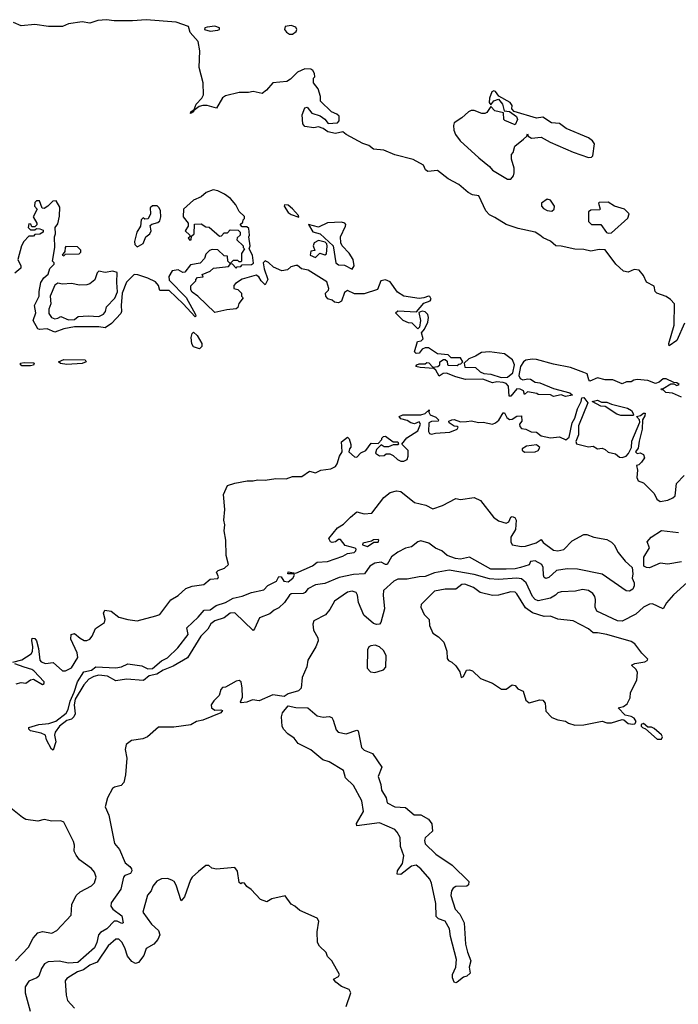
# Model space of a CAD drawing. Extents: x 2386897 to 2565480, y 579156 to 761880.
# Tile 111 of 191: x 2489035 to 2493354, y 676380 to 682839. Entities that reach past the tile are written whole.
import ezdxf

# ---------------------------------------------------------------- set-up
doc = ezdxf.new("R2010")
doc.units = 0

msp = doc.modelspace()

# ---------------------------------------------------------------- linework, layer by layer
at = {"layer": '0CON10XD'}
for points in [[(2493395, 680847.5), (2493343.8, 680735), (2493295, 680700), (2493291.2, 680715), (2493327.1, 680835), (2493328.8, 680975), (2493303.9, 681003.9), (2493273.6, 681023.6), (2493212.5, 681045), (2493202.5, 681055), (2493195, 681090), (2493145, 681116.7), (2493125, 681160), (2493097.5, 681195), (2493065, 681201.2), (2493025, 681183.3), (2492995, 681188.8), (2492943.5, 681235), (2492875, 681330), (2492835, 681332.5), (2492780.3, 681320.3), (2492735, 681331.4), (2492675, 681333.1), (2492585, 681354.2), (2492550, 681355), (2492515, 681386.2), (2492467.6, 681407.6), (2492445.5, 681425.5), (2492415.5, 681445.5), (2492305, 681468.6), (2492225, 681496), (2492151.9, 681541.9), (2492115, 681558), (2492091.2, 681585), (2492045, 681683.3), (2492005, 681690), (2491975.8, 681705.8), (2491915, 681758.8), (2491845, 681794), (2491775, 681850), (2491712.3, 681842.3), (2491696.7, 681855), (2491682.5, 681885), (2491615, 681921.2), (2491495, 681952.9), (2491422.7, 681982.7), (2491355, 681988.8), (2491323.8, 682013.8), (2491285, 682026.7), (2491176.7, 682085), (2491155, 682103.3), (2491105, 682092), (2491055, 682104), (2491025.8, 682125.8), (2490995, 682136.7), (2490965, 682130), (2490905, 682138.8), (2490892.5, 682155), (2490887.5, 682215), (2490905, 682260), (2490920, 682265), (2490950, 682225), (2491005, 682207.5), (2491036.4, 682186.4), (2491058.3, 682158.3), (2491118.3, 682161.7), (2491130, 682175), (2491130, 682205), (2491115, 682220), (2491080, 682235), (2491007.5, 682305), (2491007.5, 682335), (2490992.5, 682385), (2490962.5, 682425), (2490962.5, 682455), (2490970, 682465), (2490967.5, 682485), (2490956.7, 682505), (2490943.9, 682513.9), (2490905.5, 682515.5), (2490856.2, 682495), (2490811.7, 682448.3), (2490786.6, 682433.4), (2490694.5, 682425.5), (2490654, 682376), (2490625, 682354.3), (2490565, 682367.8), (2490535, 682361.2), (2490475, 682361), (2490385, 682340), (2490364.2, 682325.8), (2490325, 682257.5), (2490265, 682275.8), (2490235, 682276.9), (2490210.9, 682269.1), (2490177.5, 682242.5), (2490175, 682233.8), (2490154.5, 682224.5), (2490157.5, 682235), (2490180, 682250), (2490193.3, 682285), (2490229.4, 682325), (2490239.5, 682345), (2490237.5, 682425), (2490210.9, 682525), (2490217.3, 682635), (2490205, 682696.7), (2490152.5, 682755), (2490141.2, 682795), (2490061.8, 682821.8), (2489865, 682838.6), (2489775, 682831.5), (2489655, 682832.3), (2489605, 682838.9), (2489547.4, 682832.6), (2489495, 682816.4), (2489445.1, 682825.1), (2489355, 682811.7), (2489315, 682794.7), (2489224.8, 682795.2), (2489133.4, 682806.6), (2489045, 682799.1), (2488995, 682820.9)], [(2490805, 682743.3), (2490825, 682743.8), (2490848.6, 682761.4), (2490851.9, 682775), (2490845, 682790), (2490815, 682801.6), (2490775.8, 682795), (2490772.5, 682775), (2490785, 682756.7), (2490805, 682743.3)], [(2490285, 682764.5), (2490335, 682769.4), (2490346.2, 682775), (2490346, 682785), (2490315, 682796.5), (2490265, 682790.6), (2490250, 682785), (2490246.7, 682775), (2490285, 682764.5)], [(2492255, 681793.3), (2492272.5, 681815), (2492276.7, 681835), (2492276.7, 681865), (2492261.2, 681925), (2492260, 681955), (2492271.7, 681968.3), (2492281.2, 682008.8), (2492340, 682055), (2492360, 682075), (2492365, 682090), (2492370, 682075), (2492392.2, 682062.2), (2492455, 682067.5), (2492513.8, 682035), (2492665, 681969.2), (2492765, 681934.7), (2492783.8, 681936.2), (2492794.4, 681945), (2492804, 682025), (2492791.1, 682045), (2492765, 682063.2), (2492618.8, 682125), (2492575, 682158.8), (2492521.8, 682161.8), (2492465, 682200), (2492425, 682193.8), (2492277, 682237), (2492263.3, 682253.3), (2492263.8, 682275), (2492252, 682295), (2492177.3, 682337.3), (2492155, 682368.2), (2492145, 682372.2), (2492131.1, 682365), (2492116.7, 682323.3), (2492113.3, 682295), (2492125, 682280), (2492143.6, 682306.4), (2492175, 682317.5), (2492201.2, 682285), (2492211.7, 682241.7), (2492247, 682237), (2492293, 682203), (2492300, 682185), (2492285, 682150), (2492217, 682177), (2492210, 682185), (2492208.3, 682228.3), (2492151.2, 682241.2), (2492125, 682270), (2492099.3, 682230.7), (2492085, 682223.3), (2492065, 682223.8), (2492015, 682243.3), (2491995, 682243.3), (2491977.5, 682235), (2491935, 682196.2), (2491885, 682162.5), (2491878.8, 682145), (2491882, 682115), (2491893.8, 682085), (2491923.3, 682045), (2492045, 681933.3), (2492116.7, 681876.7), (2492135, 681852.5), (2492235, 681793.3), (2492255, 681793.3)], [(2493375, 680362.5), (2493315, 680390), (2493273, 680393), (2493255, 680410), (2493245, 680410), (2493241.7, 680418.3), (2493255, 680420), (2493305, 680450), (2493325, 680450), (2493345, 680440), (2493360, 680445), (2493345, 680457.5), (2493325, 680460), (2493275, 680482.5), (2493255, 680483.3), (2493228.3, 680461.7), (2493205, 680452.5), (2493155, 680471.2), (2493085, 680478.8), (2493062.5, 680475), (2493045, 680462.5), (2493015, 680462.5), (2492985, 680450), (2492925, 680476.2), (2492875, 680476.7), (2492825, 680488.8), (2492775, 680467.5), (2492766.7, 680476.7), (2492756, 680515), (2492734.4, 680525.6), (2492648.1, 680558.1), (2492535, 680579.2), (2492425, 680610.4), (2492395, 680612.7), (2492355, 680606.5), (2492339.2, 680595), (2492320, 680565), (2492308, 680505), (2492317.5, 680485), (2492335, 680476.7), (2492366.4, 680483.6), (2492385, 680481.2), (2492415, 680462), (2492446.4, 680456.4), (2492535, 680418.8), (2492641.7, 680391.7), (2492660, 680375), (2492615, 680367.5), (2492585, 680377.5), (2492535, 680367.5), (2492515, 680377.5), (2492435, 680380), (2492427, 680387), (2492365, 680397.5), (2492345, 680380), (2492340, 680405), (2492316.4, 680416.4), (2492295, 680417.5), (2492255, 680370), (2492245, 680370), (2492240, 680435), (2492225, 680453.3), (2492205, 680460), (2492165, 680463.3), (2492135, 680457.5), (2492071.7, 680481.7), (2491959.3, 680479.3), (2491895, 680496.2), (2491835, 680521.2), (2491812, 680518), (2491785, 680500), (2491765, 680540), (2491751.7, 680551.7), (2491661.7, 680558.3), (2491633.9, 680563.9), (2491640, 680575), (2491655, 680582.5), (2491695, 680582.5), (2491705, 680590), (2491718.3, 680588.3), (2491745, 680560), (2491777, 680563), (2491790, 680575), (2491790, 680595), (2491815, 680610), (2491825, 680610), (2491838.3, 680598.3), (2491840, 680575), (2491845, 680572.5), (2491905, 680570), (2491915, 680580), (2491928.3, 680581.7), (2491940, 680595), (2491925, 680620), (2491865, 680620), (2491845, 680640), (2491775, 680647.5), (2491715, 680687.5), (2491693, 680687), (2491675, 680677.5), (2491655, 680652.5), (2491635, 680650), (2491625, 680660), (2491643, 680727), (2491667, 680733), (2491680, 680745), (2491670, 680785), (2491690.7, 680809.3), (2491712, 680855), (2491715.8, 680885), (2491711.2, 680905), (2491695, 680923.3), (2491675, 680927.5), (2491651.7, 680918.3), (2491662.5, 680865), (2491657, 680823), (2491645, 680810), (2491608.3, 680848.3), (2491585, 680850), (2491550, 680865), (2491500, 680915), (2491515, 680930), (2491637.5, 680922.5), (2491685, 680980), (2491726.7, 680995), (2491733.3, 681005), (2491725, 681023.3), (2491715, 681025.6), (2491685, 681013.8), (2491655, 681010.6), (2491554.4, 681024.4), (2491512.5, 681052.5), (2491465, 681120), (2491435, 681132.2), (2491403.3, 681125), (2491380.7, 681069.3), (2491295, 681040), (2491230.7, 681040.7), (2491185, 681062.5), (2491165, 681050), (2491145, 680993.3), (2491125, 680981.2), (2491100, 680985), (2491085, 681000), (2491055, 681007.5), (2491042.5, 681025), (2491040, 681045), (2491060, 681065), (2491062.5, 681075), (2491048.3, 681118.3), (2490926.1, 681196.1), (2490883.6, 681203.6), (2490857, 681227), (2490845, 681227.5), (2490813, 681217), (2490791.7, 681198.3), (2490755, 681192.5), (2490700, 681215), (2490666.4, 681246.4), (2490645, 681257.5), (2490632.5, 681245), (2490637.5, 681205), (2490663.3, 681135), (2490645, 681100), (2490617.5, 681125), (2490603, 681153), (2490585, 681162.5), (2490495, 681136.7), (2490450.7, 681109.3), (2490440, 681095), (2490440, 681075), (2490465, 681070), (2490490, 681045), (2490490, 681025), (2490500, 681015), (2490473, 680977), (2490465, 680950), (2490455, 680942.5), (2490393.9, 680936.1), (2490315, 680917.5), (2490202.5, 681025), (2490165, 681052.5), (2490157, 681067), (2490157.5, 681092.5), (2490190, 681125), (2490190, 681135), (2490201.7, 681148.3), (2490238.3, 681151.7), (2490231.7, 681168.3), (2490285, 681190), (2490305, 681210), (2490405, 681220), (2490420, 681240), (2490428.3, 681238.3), (2490455, 681210), (2490461.7, 681218.3), (2490485, 681220), (2490495, 681230), (2490555, 681232.5), (2490568.3, 681241.7), (2490562.5, 681295), (2490540, 681335), (2490546.7, 681355), (2490537.5, 681415), (2490542.5, 681425), (2490538.3, 681468.3), (2490525, 681480), (2490495, 681480), (2490480, 681495), (2490498.3, 681511.7), (2490500, 681525), (2490510, 681535), (2490508.3, 681548.3), (2490475, 681580), (2490452.5, 681625), (2490417.5, 681665), (2490377.5, 681695), (2490335, 681716.2), (2490303.6, 681723.6), (2490258.8, 681705), (2490225, 681677.8), (2490175.5, 681654.5), (2490108.8, 681595), (2490106.7, 681545), (2490140, 681505), (2490140, 681485), (2490120, 681455), (2490150, 681425), (2490150, 681415), (2490140, 681405), (2490151.7, 681391.7), (2490160, 681395), (2490161.7, 681418.3), (2490180, 681435), (2490181.7, 681498.3), (2490225, 681500), (2490255, 681480), (2490277, 681477), (2490345, 681420), (2490358.3, 681421.7), (2490375, 681440), (2490398.3, 681441.7), (2490415, 681460), (2490468.3, 681458.3), (2490480, 681445), (2490480, 681425), (2490461.7, 681408.3), (2490460, 681395), (2490500, 681355), (2490500, 681345), (2490510, 681335), (2490490, 681305), (2490490, 681255), (2490485, 681250), (2490475, 681250), (2490465, 681260), (2490435, 681260), (2490415, 681240), (2490400, 681255), (2490398.3, 681288.3), (2490375, 681290), (2490335, 681330), (2490298.3, 681331.7), (2490280, 681325), (2490255, 681300), (2490247, 681273), (2490218.3, 681241.7), (2490155, 681230), (2490118.3, 681181.7), (2490105, 681180), (2490075, 681197.5), (2490035, 681192.5), (2490012.5, 681155), (2490015, 681130), (2490126.4, 681016.4), (2490187.5, 680905), (2490190, 680895), (2490185, 680890), (2490106.2, 680975)], [(2490106.2, 680975), (2490015, 681063.3), (2489955, 681062.5), (2489945.9, 681095.9), (2489925, 681120), (2489875, 681143.3), (2489810, 681165), (2489785, 681167.5), (2489735, 681117.5), (2489707.5, 681045), (2489700, 680965), (2489703.3, 680925), (2489698.3, 680911.7), (2489637.5, 680845), (2489595, 680817.5), (2489555, 680823.8), (2489395, 680823.8), (2489325, 680810), (2489265, 680790), (2489215, 680810), (2489165, 680806.7), (2489155, 680811.2), (2489122.5, 680865), (2489141.2, 680915), (2489132.5, 680965), (2489163.3, 681025), (2489162.5, 681055), (2489173.3, 681115), (2489193.3, 681145), (2489220.7, 681169.3), (2489233, 681207), (2489260, 681235), (2489260, 681245), (2489250, 681255), (2489266.2, 681345), (2489262.5, 681415), (2489270, 681435), (2489267.5, 681475), (2489285, 681500), (2489295, 681550), (2489299.3, 681609.3), (2489275, 681650), (2489251.7, 681648.3), (2489220, 681615), (2489195, 681600), (2489181.7, 681601.7), (2489165, 681650), (2489145, 681650), (2489135, 681640), (2489132.5, 681615), (2489150, 681595), (2489122.5, 681545), (2489147.5, 681505), (2489147, 681493), (2489135, 681480), (2489115, 681480), (2489108.3, 681498.3), (2489095, 681500), (2489090, 681475), (2489105, 681460), (2489135, 681460), (2489145, 681470), (2489167, 681467), (2489188.3, 681458.3), (2489190, 681445), (2489167, 681433), (2489135, 681430), (2489125, 681420), (2489095, 681420), (2489062.5, 681385), (2489046.7, 681355), (2489022.5, 681265), (2489042.5, 681225), (2489041.7, 681208.3), (2489003.8, 681176.2)], [(2492525, 681582.5), (2492540.8, 681595), (2492542.2, 681615), (2492515, 681656), (2492495, 681662), (2492456.2, 681635), (2492456.2, 681615), (2492470.9, 681600.9), (2492495, 681587.5), (2492525, 681582.5)], [(2492895, 681438.9), (2492915, 681441.5), (2493022.9, 681537.1), (2493030.8, 681565), (2493002, 681595), (2492936.7, 681616.7), (2492895, 681642.2), (2492835, 681640), (2492830, 681635), (2492842.5, 681595), (2492839.3, 681590.7), (2492780.7, 681589.3), (2492765, 681577.5), (2492764.3, 681515), (2492785, 681495.7), (2492845, 681494.4), (2492883.8, 681443.8), (2492895, 681438.9)], [(2489805, 681350), (2489815, 681352.5), (2489845, 681370), (2489862.5, 681415), (2489887.5, 681435), (2489897.5, 681455), (2489891.7, 681488.3), (2489901.7, 681498.3), (2489941.7, 681508.3), (2489955, 681520), (2489960, 681545), (2489957.5, 681585), (2489950, 681605), (2489937, 681617), (2489905, 681617.5), (2489890, 681605), (2489892.5, 681565), (2489878.3, 681531.7), (2489855, 681530), (2489845, 681540), (2489832.5, 681525), (2489827.5, 681485), (2489803.3, 681445), (2489787.5, 681385), (2489790, 681365), (2489805, 681350)], [(2490865, 681542.5), (2490862.5, 681555), (2490825, 681598.1), (2490795, 681622.5), (2490771.2, 681625), (2490770, 681615), (2490796.2, 681575), (2490815, 681560), (2490865, 681542.5)], [(2491215, 681202.5), (2491227.5, 681225), (2491222.9, 681265), (2491195, 681308), (2491149.2, 681355), (2491140.6, 681375), (2491138.9, 681415), (2491170.8, 681485), (2491174, 681495), (2491168, 681505), (2491145, 681511.1), (2491053.9, 681506.1), (2490995, 681478.8), (2490930, 681495), (2490957, 681447), (2491005, 681433.8), (2491091.2, 681355), (2491107.5, 681245), (2491125, 681230), (2491165, 681228.8), (2491215, 681202.5)], [(2490975, 681280), (2491002.5, 681307.5), (2491035, 681297.5), (2491046.1, 681303.9), (2491052.3, 681352.3), (2491048.8, 681368.8), (2491038.8, 681378.8), (2490995, 681390.6), (2490966, 681375), (2490960, 681355), (2490970, 681325), (2490945, 681320), (2490940, 681295), (2490975, 681280)], [(2489325, 681290), (2489335, 681300), (2489425, 681302.5), (2489437, 681313), (2489437, 681327), (2489415, 681350), (2489338.3, 681351.7), (2489332.5, 681345), (2489331.7, 681318.3), (2489312.5, 681295), (2489325, 681290)], [(2489355, 680871.2), (2489395, 680872.5), (2489418.3, 680891.7), (2489485, 680896.7), (2489555, 680891.2), (2489585, 680907.5), (2489596.7, 680925), (2489603.9, 680956.1), (2489658.8, 681011.2), (2489677, 681053), (2489671.2, 681115), (2489675, 681180), (2489645, 681190), (2489595, 681180), (2489555, 681190), (2489542, 681178), (2489528.3, 681131.7), (2489495, 681106.7), (2489475, 681100), (2489427, 681097), (2489375, 681108.8), (2489315, 681103.8), (2489285, 681110), (2489265, 681097.5), (2489233.8, 681025), (2489240, 680975), (2489225, 680940), (2489225, 680912.5), (2489242.5, 680885), (2489265, 680877.5), (2489285, 680880), (2489305, 680892.5), (2489355, 680871.2)], [(2490215, 680680), (2490175, 680692.5), (2490163.6, 680713.6), (2490160, 680755), (2490165, 680780), (2490175, 680790), (2490198.3, 680768.3), (2490230, 680715), (2490230, 680695), (2490215, 680680)], [(2489345, 680576.7), (2489303.6, 680583.6), (2489290, 680595), (2489325, 680610), (2489465, 680606.7), (2489470, 680595), (2489445, 680583.8), (2489345, 680576.7)], [(2492191.7, 680491.7), (2492235, 680493.3), (2492268.3, 680521.7), (2492279.2, 680575), (2492267.4, 680607.4), (2492215, 680646), (2492115, 680660), (2492063.6, 680656.4), (2492025, 680632.5), (2491980, 680615), (2491950, 680585), (2491955, 680560), (2492025, 680557.5), (2492055, 680530), (2492078.3, 680518.3), (2492125, 680513.3), (2492191.7, 680491.7)], [(2489105, 680567.5), (2489048.3, 680568.3), (2489040, 680575), (2489040, 680585), (2489065, 680590), (2489125, 680587.5), (2489130, 680585), (2489125, 680573.3), (2489105, 680567.5)], [(2491965, 680204), (2491997.7, 680207.7), (2492043.6, 680196.4), (2492075, 680198.8), (2492135, 680186.2), (2492155, 680194), (2492177, 680213), (2492205, 680260), (2492215, 680260), (2492229.3, 680229.3), (2492247, 680217), (2492265, 680217.5), (2492295, 680237.5), (2492325, 680240), (2492327.5, 680205), (2492313.3, 680185), (2492315, 680170), (2492325, 680157.5), (2492355, 680153.3), (2492390, 680135), (2492425, 680133.3), (2492455, 680110), (2492515, 680096.7), (2492575, 680102.5), (2492616.4, 680083.6), (2492639.5, 680100.5), (2492658.8, 680195), (2492676.2, 680225), (2492692.7, 680287.3), (2492717.5, 680335), (2492721.7, 680358.3), (2492735, 680360), (2492760, 680325), (2492700, 680175), (2492698.8, 680115), (2492683, 680073), (2492687, 680057), (2492765, 680036.7), (2492795, 680042.5), (2492825, 680023.8), (2492855, 680027.5), (2492875, 680020), (2492895, 680001.2), (2492941.7, 679991.7), (2492968.8, 679968.8), (2492985, 679966), (2493013.3, 679975), (2493027, 679993), (2493048, 680032), (2493050, 680075), (2493101.7, 680198.3), (2493100, 680215), (2493080, 680235), (2493107, 680243), (2493125, 680257.5), (2493137.5, 680257.5), (2493135, 680240), (2493120, 680215), (2493116.1, 680153.9), (2493096.7, 680075), (2493091.7, 680028.3), (2493073.3, 680005), (2493083.6, 679993.6), (2493103, 679997), (2493125, 679987.5), (2493132.5, 679965), (2493113, 679937), (2493095, 679920), (2493080, 679915), (2493087.5, 679885), (2493082.5, 679835), (2493090, 679815), (2493125, 679800), (2493195, 679730), (2493213.9, 679693.9), (2493235, 679677.5), (2493285, 679687.5), (2493318.3, 679701.7), (2493332.5, 679715), (2493343, 679797), (2493391.7, 679848.3)], [(2492977, 680243), (2492951.2, 680251.2), (2492875, 680302.5), (2492845, 680303.3), (2492790, 680335), (2492825, 680342.5), (2492850.7, 680330.7), (2492885, 680330), (2492915, 680316.7), (2493021.7, 680291.7), (2493046.7, 680275), (2493057.5, 680255), (2493060, 680245), (2493055, 680243.3), (2492977, 680243)], [(2488990, 678625), (2489049.5, 678640.5), (2489110.8, 678679.2), (2489119.2, 678695), (2489121.4, 678725), (2489113.8, 678766.2), (2489117.5, 678782.5), (2489135, 678778.8), (2489145.8, 678765), (2489159.2, 678715), (2489167.1, 678637.1), (2489175, 678626.2), (2489205, 678615.8), (2489255, 678622.5), (2489315, 678568.8), (2489335, 678567.1), (2489375, 678587.8), (2489415.3, 678655), (2489412.9, 678685), (2489370.6, 678775), (2489372.9, 678805), (2489395, 678812.9), (2489431.1, 678781.1), (2489457, 678767), (2489475, 678766.2), (2489495, 678776.2), (2489509.7, 678795), (2489531.1, 678845), (2489590.8, 678885), (2489595.3, 678905), (2489584.2, 678945.8), (2489594.4, 678965), (2489635, 678958.6), (2489685, 678920.6), (2489745, 678903.5), (2489805, 678896.7), (2489927.7, 678927.7), (2489955, 678938), (2490025.9, 679034.1), (2490075, 679062.8), (2490125, 679107.2), (2490165, 679123), (2490242.5, 679135), (2490285, 679170), (2490335, 679172.9), (2490339.4, 679185), (2490325.8, 679215), (2490336.2, 679225), (2490377.8, 679242.2), (2490403.3, 679265), (2490388.8, 679325), (2490387.5, 679425), (2490376.2, 679485), (2490380, 679525), (2490374, 679555), (2490380.8, 679625), (2490372.5, 679725), (2490397, 679783), (2490445, 679798.8), (2490526.1, 679813.9), (2490565.9, 679814.1), (2490595, 679821.2), (2490645, 679818.8), (2490715, 679830), (2490782.3, 679827.7), (2490825, 679842.5), (2490885, 679842.5), (2490935, 679876.7), (2490975, 679867.5), (2491010, 679885), (2491075, 679893.8), (2491105, 679908), (2491117.5, 679925), (2491132.5, 679975), (2491148.8, 680005), (2491148.3, 680038.3), (2491145, 680070), (2491185, 680100), (2491195, 680090), (2491207, 680053), (2491207.5, 680035), (2491197.5, 680025), (2491192.5, 680005), (2491231.7, 679971.7), (2491245, 679970), (2491271.7, 679998.3), (2491305, 680012.5), (2491339.3, 680060.7), (2491385, 680060), (2491410, 680085), (2491410, 680095), (2491420, 680105), (2491435, 680107.5), (2491485, 680070), (2491515, 680070), (2491520, 680055), (2491515, 680050), (2491485, 680050), (2491453, 680037), (2491425, 680037.5), (2491405, 680050), (2491375, 680020), (2491367.5, 679995), (2491395, 679977.5), (2491425, 679980), (2491438.3, 679991.7), (2491461.7, 679991.7), (2491485, 679980), (2491513, 679953), (2491533.6, 679943.6), (2491555, 679942.5), (2491576.2, 679955), (2491583.3, 679975), (2491583, 680013), (2491540, 680055), (2491573.6, 680096.4), (2491645, 680142.5), (2491662.5, 680185), (2491655, 680200), (2491625, 680187.5), (2491600, 680195), (2491575, 680210), (2491535, 680220), (2491523.3, 680236.7), (2491547, 680247), (2491665, 680246.7), (2491693.6, 680256.4), (2491720, 680280), (2491717.5, 680265), (2491726.7, 680246.7), (2491765, 680231.2), (2491782.5, 680215), (2491780, 680205), (2491736.4, 680203.6), (2491717.5, 680195), (2491717, 680137), (2491722.5, 680125), (2491735, 680120), (2491762.3, 680127.7), (2491855, 680132.5), (2491905, 680152.5), (2491910, 680165), (2491905, 680170), (2491885, 680172.5), (2491852.5, 680195), (2491850, 680205), (2491870, 680215), (2491885, 680216.2), (2491925, 680201.2), (2491965, 680204)], [(2492345, 680002.5), (2492415, 680003.3), (2492435, 680013.3), (2492446.4, 680033.6), (2492425, 680050), (2492358.3, 680041.7), (2492330, 680025), (2492330, 680015), (2492345, 680002.5)], [(2489255, 678046.7), (2489242.5, 678055), (2489211.2, 678115), (2489203.3, 678145), (2489175, 678159.2), (2489105, 678174.3), (2489095.8, 678185), (2489096, 678195), (2489161.2, 678215), (2489225, 678222), (2489272.1, 678237.9), (2489339.7, 678290.3), (2489353.9, 678315), (2489365, 678368), (2489392.5, 678427.5), (2489413.8, 678495), (2489455, 678562.1), (2489505, 678572.1), (2489535, 678592.9), (2489665, 678587.1), (2489702.5, 678595), (2489745, 678614), (2489835, 678600), (2489875, 678581.9), (2489905, 678583.6), (2489965, 678632.7), (2490005, 678652.7), (2490071.8, 678718.2), (2490138.9, 678805), (2490131.3, 678848.7), (2490205, 678920.8), (2490245, 678966.2), (2490285, 678968.9), (2490322.8, 678997.2), (2490384.4, 679015.6), (2490435, 679043.3), (2490495, 679056.7), (2490555, 679081.5), (2490635, 679098.1), (2490662.4, 679127.6), (2490718.8, 679155), (2490735, 679185.8), (2490748.8, 679185), (2490767.5, 679155), (2490795, 679152.3), (2490825.6, 679175), (2490836.2, 679196.2), (2490833, 679203), (2490793.3, 679203.3), (2490795, 679218), (2490845, 679208.8), (2490955, 679255.8), (2490985, 679280.8), (2491054.4, 679284.4), (2491155, 679320.9), (2491185, 679338), (2491227.5, 679345), (2491240, 679355), (2491242.5, 679365), (2491235, 679372.5), (2491169.3, 679389.3), (2491138.3, 679428.3), (2491125, 679430), (2491106.1, 679413.9), (2491085, 679410), (2491073.6, 679413.6), (2491062.5, 679435), (2491120, 679505), (2491159.2, 679530.8), (2491204.5, 679575.5), (2491245, 679610), (2491295, 679597.5), (2491345, 679602.5), (2491423.3, 679705), (2491465, 679736.7), (2491505, 679748), (2491533.6, 679743.6), (2491625, 679671.2), (2491697.5, 679655), (2491745, 679631.2), (2491807, 679653), (2491895, 679697.5), (2491925, 679691.2), (2492015, 679705.8), (2492056, 679685), (2492142, 679575), (2492175, 679550.8), (2492225, 679536.7), (2492242.5, 679545), (2492255, 679576.7), (2492265, 679580), (2492283, 679573), (2492290, 679555), (2492287.5, 679495), (2492256.2, 679445), (2492256.2, 679415), (2492264.5, 679394.5), (2492325, 679383.8), (2492352.5, 679385), (2492421.7, 679408.3), (2492455, 679430), (2492468.8, 679408.8), (2492535, 679359.2), (2492565, 679355.2), (2492604.4, 679364.4), (2492658.8, 679421.2), (2492735, 679461.2), (2492755, 679461.2), (2492800, 679445), (2492885, 679428.8), (2492915, 679411.5), (2492932.7, 679395), (2492959.6, 679345), (2493006.2, 679286.2), (2493051.1, 679245), (2493056.2, 679205), (2493050.5, 679175), (2493064.6, 679145), (2493065.3, 679125), (2493056, 679104), (2493035, 679090.7), (2493012, 679092), (2492855, 679201.4), (2492692.5, 679235), (2492625, 679237.5), (2492555, 679226.4), (2492505, 679179.1), (2492485, 679172.9), (2492475, 679180), (2492469.4, 679195), (2492467.5, 679245), (2492460, 679265), (2492415, 679290), (2492384.4, 679285.6), (2492375, 679263.3), (2492320, 679245), (2492285, 679236.2), (2492224.6, 679234.6), (2492125, 679235.5), (2491985, 679313.8), (2491925, 679300.4), (2491892.5, 679305), (2491838, 679325), (2491803.8, 679353.8), (2491761.3, 679371.3), (2491717.5, 679405), (2491665, 679419.7), (2491645, 679413.1), (2491605, 679380.3), (2491565, 679371.6), (2491514.2, 679345.8), (2491472.4, 679315), (2491445, 679265.7), (2491434.2, 679264.2), (2491405, 679280.8), (2491365, 679274.4), (2491330.6, 679255), (2491296.2, 679203.8), (2491225, 679198.8), (2491130.8, 679179.2), (2491035, 679140), (2490975, 679132.9), (2490924.6, 679105.4), (2490908.1, 679081.9), (2490895, 679074), (2490815, 679073.3), (2490803.3, 679065), (2490772.5, 679015), (2490735, 678980), (2490703.3, 678965), (2490675, 678942), (2490608, 678915), (2490575, 678843.3), (2490565, 678833.3), (2490445, 678947.8), (2490415, 678946.5), (2490375, 678914.5), (2490313.8, 678896.2), (2490288.2, 678875), (2490269.7, 678840.3), (2490222.7, 678795), (2490136, 678654), (2490041.3, 678598.7), (2489975, 678571.1), (2489935, 678546.7), (2489885, 678534.3), (2489846.4, 678503.6), (2489735, 678512.5), (2489665, 678503.2), (2489611.7, 678531.7), (2489555, 678538.4), (2489520.1, 678529.9), (2489487.7, 678512.3), (2489455, 678475.6), (2489398.5, 678381.5), (2489392, 678345), (2489398.1, 678285), (2489391.1, 678265), (2489375, 678250.8), (2489345, 678242.2), (2489296, 678205), (2489268, 678165), (2489263.8, 678145), (2489271.7, 678101.7), (2489255, 678046.7)], [(2493375, 679282.1), (2493285, 679267.5), (2493235, 679272.9), (2493165, 679244), (2493145, 679245.2), (2493127, 679255), (2493127.3, 679312.7), (2493166.2, 679375), (2493150, 679415), (2493175.6, 679445), (2493245, 679487.4), (2493355, 679475.6)], [(2491315, 679382.9), (2491358.3, 679411.7), (2491385, 679412.5), (2491390, 679425), (2491385, 679430), (2491355, 679427.5), (2491341.7, 679418.3), (2491285, 679406.2), (2491282.5, 679395), (2491315, 679382.9)], [(2493413, 679147), (2493323, 679067), (2493277.3, 679012.7), (2493255.7, 678974.3), (2493185, 679006.2), (2493165, 679006.1), (2493125, 678986.4), (2493075, 678939.5), (2492985, 678893.6), (2492955, 678896.6), (2492819.6, 678959.6), (2492808.4, 678985), (2492811.3, 679035), (2492806.5, 679055), (2492794.6, 679075), (2492764.5, 679094.5), (2492725, 679101.3), (2492679.4, 679090.6), (2492586.7, 679085), (2492565, 679078.6), (2492547.8, 679065), (2492515, 679044.4), (2492435, 679026.3), (2492415.2, 679035.2), (2492397.3, 679055), (2492357.3, 679145), (2492325, 679170.9), (2492295, 679174.8), (2492175, 679166.2), (2492115, 679171.1), (2492015, 679200.3), (2491851.5, 679228.5), (2491755, 679211.3), (2491695, 679187.1), (2491655, 679185.4), (2491575, 679169.3), (2491515, 679168.2), (2491488.1, 679155), (2491421.9, 679095), (2491418.5, 679065), (2491427.1, 678975), (2491403.3, 678885), (2491395, 678873.8), (2491375, 678871.1), (2491355, 678877.7), (2491291.8, 678931.8), (2491256.4, 679016.4), (2491250.3, 679065), (2491241, 679081), (2491215, 679090), (2491185, 679083.4), (2491098.9, 679025), (2491069.5, 678970.5), (2491041.1, 678935), (2490962.9, 678895), (2490956.8, 678873.2), (2490960.9, 678835), (2490991.2, 678785), (2490992.5, 678765), (2490978, 678725), (2490925, 678637.5), (2490917.8, 678595), (2490886.7, 678525), (2490880, 678455), (2490863.7, 678436.3), (2490796, 678416), (2490769.7, 678400.3), (2490695, 678410), (2490605, 678371.5), (2490561.7, 678378.3), (2490525, 678362), (2490488.3, 678358.3), (2490482.5, 678365), (2490496.7, 678395), (2490493.3, 678455), (2490486.7, 678495), (2490473.3, 678503.3), (2490455, 678500), (2490385, 678460), (2490365, 678457.5), (2490353.8, 678445), (2490343.8, 678406.2), (2490309.2, 678370.8), (2490291.2, 678345), (2490293.3, 678325), (2490315, 678308.8), (2490355, 678312.5), (2490365, 678307.5), (2490355, 678293.3), (2490235, 678243.8), (2490194.1, 678235.9), (2490156.4, 678213.6), (2490045, 678197.5), (2489945, 678198), (2489874.2, 678135), (2489842, 678122), (2489769.2, 678110.8), (2489734.3, 678085), (2489727.4, 678052.6), (2489738.4, 677995), (2489728.7, 677885), (2489717.6, 677835), (2489700, 677815), (2489655.7, 677805), (2489643.5, 677795), (2489611.6, 677735), (2489594.7, 677675), (2489620.5, 677620.5), (2489657.8, 677435), (2489690.5, 677395), (2489727.4, 677307.4), (2489757.3, 677285), (2489768.5, 677268.5), (2489769.6, 677255), (2489761.5, 677238.5), (2489725, 677225.3), (2489715.3, 677214.7), (2489698.6, 677135), (2489634.2, 677045), (2489633.7, 677025), (2489644.7, 677005), (2489705, 676960.5), (2489714.3, 676915.7), (2489705, 676910.6), (2489675, 676924.7), (2489655, 676925.9), (2489605.7, 676875), (2489565, 676851.4), (2489552.2, 676835), (2489541.8, 676785), (2489525, 676751.4), (2489415.3, 676655), (2489355, 676651.2), (2489293.1, 676663.1), (2489221.1, 676658.9), (2489196.8, 676645), (2489177.2, 676615), (2489161.2, 676565), (2489146.9, 676553.1), (2489095, 676532.1), (2489070, 676495), (2489070.5, 676455), (2489104.5, 676335)], [(2492675, 678211.2), (2492735, 678212.5), (2492855, 678237.5), (2492885, 678227.5), (2492915, 678227.5), (2492985, 678247.5), (2492997, 678247), (2493025, 678223.3), (2493055, 678217.5), (2493069.3, 678220.7), (2493077.5, 678235), (2493065, 678257.5), (2493045, 678268.8), (2493005, 678277.5), (2492960, 678325), (2492995, 678333.8), (2493018.3, 678351.7), (2493039.5, 678390.5), (2493040, 678425), (2493083, 678507), (2493087.1, 678557.1), (2493077, 678577), (2493047.5, 678605), (2493070, 678615), (2493135, 678626.2), (2493150, 678635), (2493153.8, 678645), (2493114.5, 678684.5), (2493068.8, 678745), (2493045, 678759.2), (2492885, 678806.2), (2492825, 678817.1), (2492795, 678816.2), (2492765, 678843.8), (2492665, 678896.2), (2492565, 678906.2), (2492515, 678926.2), (2492473.9, 678923.9), (2492398.8, 678948.8), (2492351.1, 678981.1), (2492295, 679073.5), (2492283.3, 679083.3), (2492255, 679086.7), (2492175, 679063.1), (2492135, 679060.9), (2492055, 679080.9), (2492011.5, 679115), (2491955, 679137.2), (2491935, 679133.6), (2491895, 679103.8), (2491825, 679104.5), (2491755, 679090), (2491667, 679003), (2491666.7, 678985), (2491687.3, 678937.3), (2491721.2, 678905), (2491722, 678865), (2491743.8, 678815), (2491781.7, 678791.7), (2491816.7, 678755), (2491836.4, 678696.4), (2491838.3, 678648.3), (2491846.1, 678636.1), (2491870, 678625), (2491895, 678600), (2491920.7, 678560.7), (2491930, 678525), (2491945, 678530), (2491965, 678572.5), (2491985, 678573.3), (2492005, 678566.7), (2492056.4, 678516.4), (2492135, 678486.7), (2492195, 678447.5), (2492225, 678447.5), (2492265, 678476.7), (2492285, 678472.5), (2492300.7, 678450.7), (2492337.5, 678435), (2492353.3, 678375), (2492375, 678357.5), (2492445, 678376.7), (2492466.7, 678375), (2492481.2, 678355), (2492485, 678303.3), (2492525, 678260.8), (2492565, 678246.2), (2492615, 678237.5), (2492635, 678223.8), (2492675, 678211.2)], [(2491365, 678557.2), (2491385, 678563.3), (2491420, 678575), (2491437.2, 678592.8), (2491437.9, 678667.9), (2491421.4, 678701.4), (2491394, 678725), (2491365.4, 678735.4), (2491337.4, 678732.6), (2491324.3, 678725), (2491315.6, 678705), (2491313.5, 678585), (2491335, 678561.1), (2491365, 678557.2)], [(2489012, 678482), (2489045, 678490.8), (2489075, 678486.2), (2489105, 678508.8), (2489125, 678514), (2489185, 678478.8), (2489195.8, 678485), (2489195, 678496.2), (2489127.1, 678567.1), (2489115, 678576.7), (2489065, 678592.5), (2489003, 678613)], [(2491895, 676520.6), (2491885, 676525.7), (2491873.8, 676555), (2491874.4, 676575), (2491896.2, 676625), (2491899.4, 676675), (2491859.9, 676825), (2491854.2, 676875), (2491825, 676925.3), (2491780.8, 676940.8), (2491766.7, 676956.7), (2491765, 677041.2), (2491736.3, 677175), (2491725, 677202.1), (2491665, 677269.6), (2491635, 677293.1), (2491605, 677285.4), (2491535, 677232.5), (2491510, 677235), (2491513.2, 677255), (2491546.2, 677303.8), (2491553.3, 677355), (2491531.5, 677415), (2491529.3, 677475), (2491510.5, 677510.5), (2491495, 677526.1), (2491395, 677571), (2491245, 677551.2), (2491243.6, 677566.4), (2491290, 677645), (2491277.9, 677715), (2491224.2, 677815), (2491172.1, 677865), (2491157.8, 677915), (2491065, 677971.6), (2491023.5, 677983.5), (2490945, 678048.5), (2490860.5, 678090.5), (2490835.2, 678125.2), (2490793.6, 678153.6), (2490764.9, 678184.9), (2490756.5, 678205), (2490751.8, 678265), (2490758.7, 678291.3), (2490795, 678338), (2490845, 678327.6), (2490924.3, 678324.3), (2490985, 678272.7), (2491025, 678264.5), (2491065, 678268.5), (2491081.1, 678261.1), (2491091.4, 678245), (2491109.8, 678179.8), (2491122.5, 678165), (2491175, 678154.7), (2491245, 678179.4), (2491255.7, 678175), (2491260.9, 678140.9), (2491276.2, 678065), (2491295, 678046.9), (2491348, 678025), (2491410, 677935), (2491385.8, 677875), (2491402.7, 677822.7), (2491406.7, 677785), (2491439.2, 677735), (2491445, 677702), (2491495, 677674.7), (2491565, 677670.5), (2491622.7, 677622.7), (2491665, 677623.5), (2491715.8, 677595), (2491736.9, 677565), (2491741.4, 677515), (2491695, 677473.1), (2491689.2, 677455), (2491693.2, 677433.2), (2491763.5, 677365), (2491872.1, 677292.1), (2491980, 677185), (2491978, 677165), (2491966.7, 677155), (2491895, 677153.6), (2491877.2, 677142.8), (2491865.7, 677124.3), (2491863.4, 677095), (2491891.8, 677005), (2491921.5, 676971.5), (2491949.2, 676915), (2491959.6, 676775), (2491971.5, 676721.5), (2491994.2, 676665), (2491983.3, 676625), (2491990, 676585), (2491967.5, 676565), (2491945, 676558.8), (2491905, 676524.5), (2491895, 676520.6)], [(2493245, 678120), (2493250, 678135), (2493245, 678147.5), (2493195, 678190), (2493178.3, 678198.3), (2493155, 678197.5), (2493125, 678222.5), (2493110, 678215), (2493110, 678205), (2493120, 678195), (2493138.3, 678188.3), (2493215, 678120), (2493245, 678120)], [(2489006.7, 676665), (2489093.5, 676755), (2489123.9, 676815), (2489155, 676848.1), (2489185, 676856.9), (2489245, 676846), (2489279.5, 676865), (2489373.3, 676965), (2489376.7, 677035), (2489405.5, 677095), (2489431.7, 677118.3), (2489505, 677157.7), (2489525, 677177.8), (2489536.1, 677215), (2489525, 677247.3), (2489505, 677271.5), (2489427.2, 677327.2), (2489405, 677357.7), (2489392.4, 677385), (2489393.7, 677425), (2489388.1, 677448.1), (2489325, 677575.4), (2489305, 677582.8), (2489245, 677581.1), (2489195, 677591.7), (2489155, 677580.6), (2489075, 677593.5), (2489052.7, 677605), (2488977.9, 677667.9)], [(2491176.7, 676365), (2491206.7, 676455), (2491195, 676477.5), (2491145, 676497.5), (2491107.5, 676525), (2491092.5, 676545), (2491125, 676562.5), (2491132.5, 676575), (2491082.5, 676665), (2491053.9, 676693.9), (2491045, 676720), (2491001.7, 676761.7), (2490987.5, 676785), (2490986.2, 676855), (2490996, 676925), (2490986, 676945), (2490872.5, 676995), (2490840, 677025), (2490815, 677037.5), (2490775, 677092.5), (2490688.3, 677071.7), (2490655, 677052.5), (2490615, 677067.5), (2490553, 677133), (2490523.6, 677153.6), (2490510, 677175), (2490495, 677177.5), (2490485, 677170), (2490475, 677180), (2490463.9, 677253.9), (2490445, 677276.7), (2490325, 677267.5), (2490295, 677272.5), (2490275, 677290), (2490255, 677290), (2490208.3, 677251.7), (2490165, 677213.3), (2490155, 677196.7), (2490116, 677085), (2490095, 677060), (2490061.7, 677161.7), (2490047.5, 677185), (2490032.5, 677195), (2490005, 677205.6), (2489965, 677202.9), (2489935, 677187.1), (2489907.5, 677155), (2489897.5, 677125), (2489874.1, 677095.9), (2489842, 676985), (2489898.8, 676905), (2489946.2, 676865), (2489954, 676835), (2489940, 676805), (2489914.5, 676775.5), (2489865, 676745.7), (2489849.1, 676700.9), (2489815, 676654), (2489795, 676647.1), (2489770.2, 676660.2), (2489742.2, 676695), (2489725, 676750.8), (2489705, 676788.9), (2489685, 676807.3), (2489665, 676807.9), (2489615, 676764.5), (2489543.9, 676656.1), (2489495, 676636), (2489452.9, 676607.1), (2489415, 676592.8), (2489369.2, 676565), (2489345, 676550), (2489334.2, 676535), (2489338.8, 676441.2), (2489348.6, 676405), (2489394, 676355)]]:
    msp.add_lwpolyline(points, dxfattribs=at)

doc.saveas('drawing.dxf')
